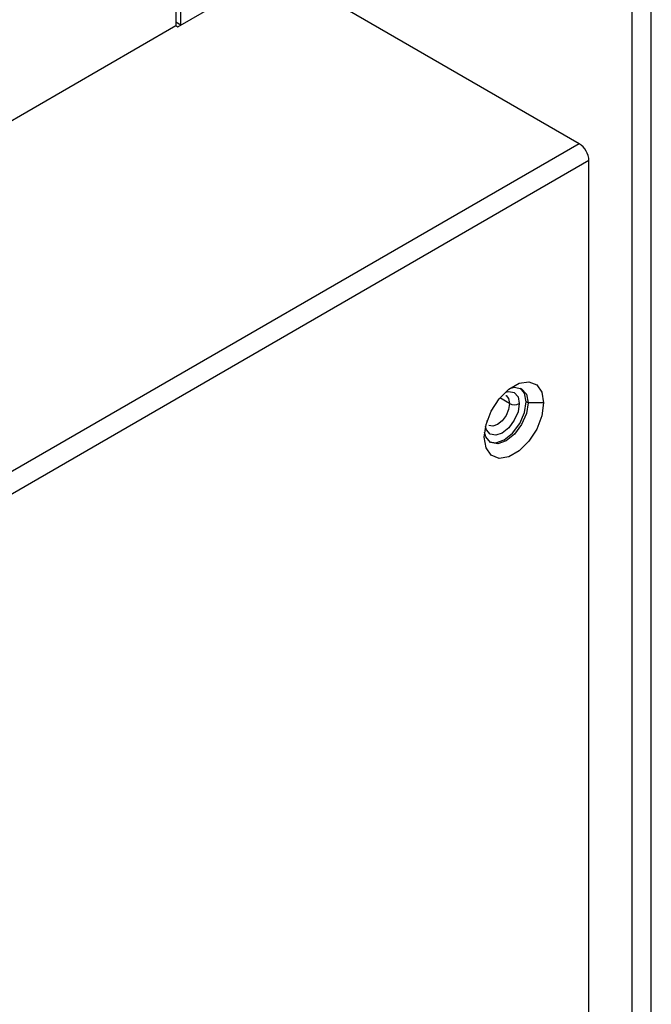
# Model space of a CAD drawing. Header units: millimetres. Extents: x 0 to 1118, y 0 to 864.
# Tile 113 of 256: x 918.58 to 926.22, y 626.04 to 637.95. Entities that reach past the tile are written whole.
import ezdxf

# ---------------------------------------------------------------- set-up
doc = ezdxf.new("R2010")
doc.units = ezdxf.units.MM

msp = doc.modelspace()

# ---------------------------------------------------------------- linework, layer by layer
at = {"color": 7, "linetype": 'Continuous', "lineweight": 25}
for p, q in [((920.5313, 637.8822), (920.5313, 662.1607)), ((925.9878, 660.7797), (925.9878, 585.0455)), ((926.2235, 585.0455), (926.2235, 660.7797)), ((920.4724, 638.828), (920.4724, 637.8754)), ((920.496, 637.8618), (921.5802, 638.4877)), ((925.3514, 636.4467), (921.8159, 638.4877)), ((884.1625, 616.9141), (920.4724, 637.8754)), ((920.4724, 637.8754), (920.496, 637.8618)), ((925.3514, 636.4467), (887.8394, 614.7915)), ((925.4693, 636.2426), (887.9573, 614.5874)), ((925.4693, 585.304), (925.4693, 636.2426)), ((924.7327, 633.3133), (924.7092, 633.3269)), ((924.9213, 633.3133), (924.7327, 633.3133))]:
    msp.add_line(p, q, dxfattribs=at)
at = {"color": 8, "linetype": 'Continuous', "lineweight": 25}
for p, q in [((920.5313, 637.8822), (920.4724, 637.9162)), ((924.5088, 633.3065), (924.3922, 633.3738))]:
    msp.add_line(p, q, dxfattribs=at)
at = {"color": 7, "linetype": 'Continuous', "lineweight": 25, "flags": 128}
for points in [[(924.2024, 632.8983), (924.2241, 633.0528), (924.2865, 633.2136), (924.3821, 633.3615), (924.4994, 633.4785), (924.6243, 633.5506), (924.7416, 633.569), (924.8372, 633.5315), (924.8996, 633.4427), (924.9213, 633.3133)], [(924.5111, 633.4874), (924.569, 633.5017), (924.6551, 633.485), (924.7125, 633.4188), (924.7327, 633.3133)], [(924.7092, 633.3269), (924.689, 633.4324), (924.6429, 633.4911)], [(924.9213, 633.3133), (924.8996, 633.1588), (924.8372, 632.9979), (924.7416, 632.8501), (924.6243, 632.733), (924.4994, 632.661), (924.3821, 632.6426), (924.2865, 632.68), (924.2241, 632.7688), (924.2024, 632.8983)], [(924.7327, 633.3133), (924.7125, 633.1845), (924.6551, 633.0519), (924.569, 632.9359), (924.4676, 632.854), (924.3661, 632.8187), (924.2801, 632.8355), (924.2226, 632.9016), (924.206, 632.9589)], [(924.2687, 632.8429), (924.3425, 632.8323), (924.444, 632.8676), (924.5455, 632.9495), (924.6315, 633.0655), (924.689, 633.1981), (924.7092, 633.3269)]]:
    msp.add_lwpolyline(points, dxfattribs=at)
at = {"color": 8, "linetype": 'Continuous', "lineweight": 25, "flags": 128}
for points in [[(924.4581, 633.4433), (924.4993, 633.453), (924.5663, 633.44), (924.611, 633.3886), (924.6267, 633.3065)], [(924.4656, 633.4019), (924.4657, 633.4019), (924.4976, 633.3651), (924.5088, 633.3065)], [(924.6267, 633.3065), (924.611, 633.2063), (924.5663, 633.1032), (924.4993, 633.013), (924.4204, 632.9493), (924.3415, 632.9218), (924.2746, 632.9348), (924.2299, 632.9863), (924.2177, 633.0268)], [(924.5088, 633.3065), (924.4976, 633.2349), (924.4657, 633.1613), (924.4179, 633.0968), (924.3615, 633.0513), (924.3051, 633.0317), (924.2574, 633.041)], [(924.2339, 633.0866), (924.237, 633.093), (924.2385, 633.1005)]]:
    msp.add_lwpolyline(points, dxfattribs=at)
at = {"color": 7, "linetype": 'Continuous', "lineweight": 25}
for centre, radius, start, end in [((925.2134, 636.2309), 0.2561, 2.60548, 57.39452), ((924.5677, 633.4202), 0.1281, 242.60967, 297.39033)]:
    msp.add_arc(centre, radius, start, end, dxfattribs=at)

doc.saveas('drawing.dxf')
